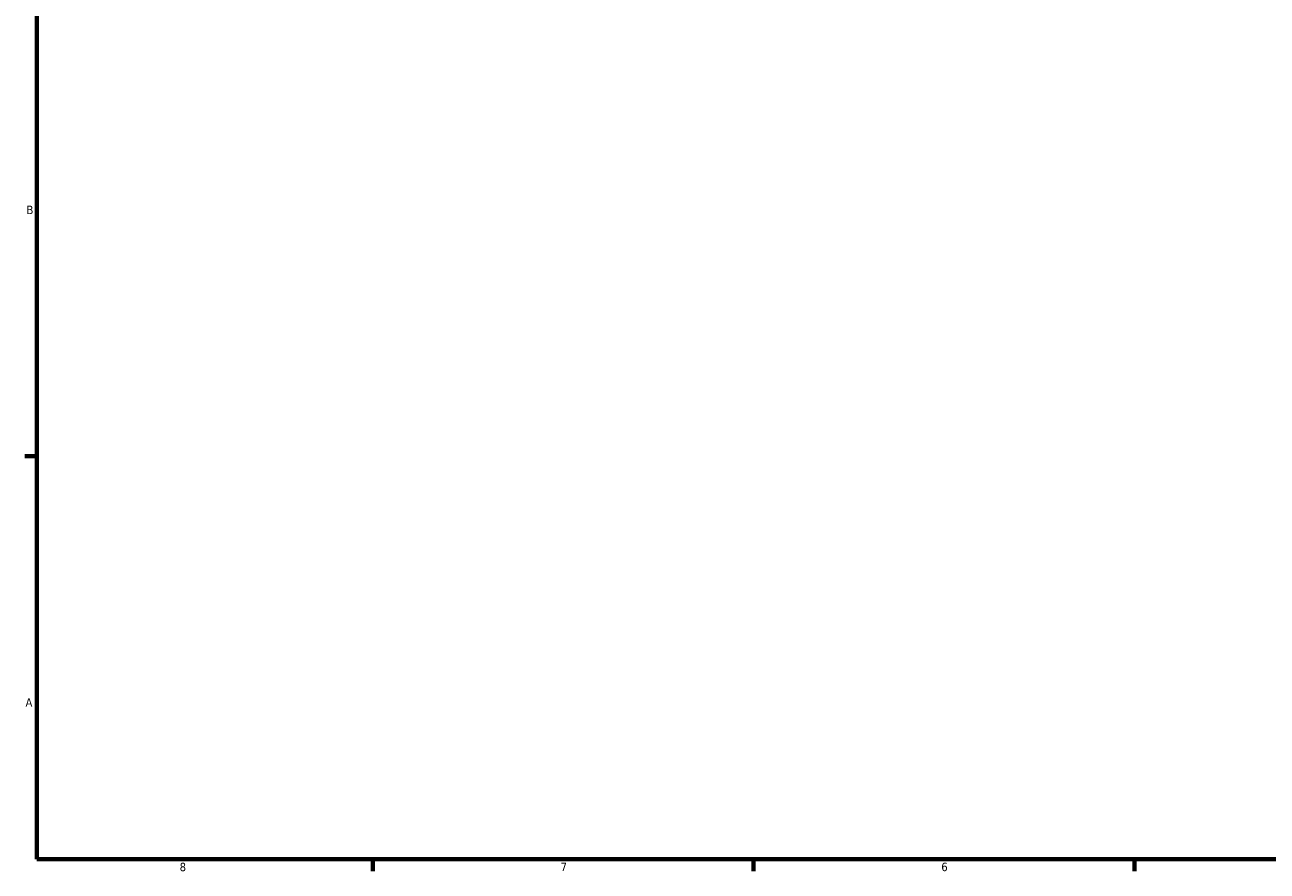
# Model space of a CAD drawing. Header units: inches. Extents: x 0.1 to 56, y -17.4 to 41.8.
# Tile 2 of 8: x 0.4 to 14.2, y 0.9 to 10.3. Entities that reach past the tile are written whole.
import ezdxf

# ---------------------------------------------------------------- set-up
doc = ezdxf.new("R2010")
doc.units = ezdxf.units.IN
doc.header["$MEASUREMENT"] = 0
doc.layers.add('Border (ANSI)', color=7, linetype='Continuous', lineweight=70)
doc.styles.add('Note Text (ANSI)', font='tahoma.ttf')

# ---------------------------------------------------------------- blocks, each defined once
blk = doc.blocks.new('Borders Default Border')
at = {"layer": 'Border (ANSI)'}
for p, q in [((0.5, 5.5), (0.366, 5.5)), ((4.25, 1), (4.25, 0.866)), ((8.5, 1), (8.5, 0.866)), ((12.75, 1), (12.75, 0.866))]:
    blk.add_line(p, q, dxfattribs=at)
at = {"layer": 'Border (ANSI)', "flags": 128}
blk.add_lwpolyline([(0.5, 1), (0.5, 21), (33.5, 21), (33.5, 1), (0.5, 1)], dxfattribs=at)
at = {"layer": 'Border (ANSI)', "color": 5, "true_color": 0x0000ff, "char_height": 0.0945, "attachment_point": 7, "style": 'Note Text (ANSI)'}
for s, insert in [('B', (0.384, 8.203)), ('A', (0.373, 2.703)), ('8', (2.094, 0.863)), ('7', (6.346, 0.866)), ('6', (10.595, 0.864))]:
    blk.add_mtext(s, dxfattribs=dict(at, insert=insert))

msp = doc.modelspace()

# ---------------------------------------------------------------- block references
msp.add_blockref('Borders Default Border', (0, 0))

doc.saveas('drawing.dxf')
